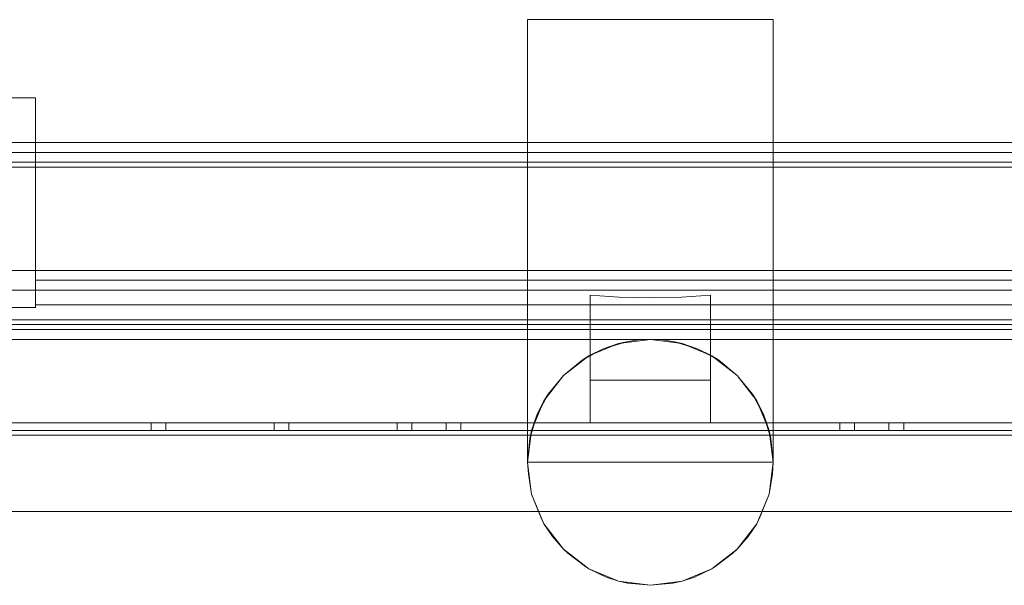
# Model space of a CAD drawing. Extents: x -132 to 668, y -61 to 533.
# Tile 238 of 256: x 498.65 to 508.66, y 382.41 to 388.16. Entities that reach past the tile are written whole.
import ezdxf

# ---------------------------------------------------------------- set-up
doc = ezdxf.new("R2010")
doc.units = 0
doc.layers.get('0').update_dxf_attribs({"lineweight": 5})
doc.layers.add('Tece_Sanitärmodul', color=7, linetype='Continuous', lineweight=5)

# ---------------------------------------------------------------- blocks, each defined once
blk = doc.blocks.new('3D-Objekt-A07AMLNY1N', base_point=(492.558, 382.415))
at = {"color": 0, "linetype": 'ByBlock', "lineweight": -2, "ltscale": 0.13}
for p, q in [((503.808, 388.165), (503.851, 388.165)), ((503.808, 386.915), (503.808, 388.165)), ((503.851, 388.165), (503.808, 388.165)), ((503.851, 388.165), (503.976, 388.165)), ((503.976, 388.165), (503.851, 388.165)), ((503.976, 388.165), (504.174, 388.165)), ((504.174, 388.165), (503.976, 388.165)), ((504.174, 388.165), (504.433, 388.165)), ((504.433, 388.165), (504.174, 388.165)), ((504.433, 388.165), (504.735, 388.165)), ((504.735, 388.165), (504.433, 388.165)), ((504.735, 388.165), (505.058, 388.165)), ((505.058, 388.165), (504.735, 388.165)), ((505.058, 388.165), (505.382, 388.165)), ((505.382, 388.165), (505.058, 388.165)), ((505.382, 388.165), (505.683, 388.165)), ((505.683, 388.165), (505.382, 388.165)), ((505.683, 388.165), (505.942, 388.165)), ((505.942, 388.165), (505.683, 388.165)), ((505.942, 388.165), (506.141, 388.165)), ((506.141, 388.165), (505.942, 388.165)), ((506.141, 388.165), (506.266, 388.165)), ((506.266, 388.165), (506.141, 388.165)), ((506.266, 388.165), (506.308, 388.165)), ((506.308, 388.165), (506.266, 388.165)), ((506.308, 388.165), (506.308, 386.915)), ((497.308, 387.37), (498.808, 387.37)), ((497.308, 387.37), (498.808, 387.37)), ((498.808, 387.37), (498.808, 386.915)), ((498.808, 387.37), (498.808, 387.37)), ((498.808, 385.24), (498.808, 387.37)), ((494.058, 386.915), (516.058, 386.915)), ((494.058, 386.915), (516.058, 386.915)), ((494.058, 386.915), (505.058, 386.915)), ((516.058, 386.915), (494.058, 386.915)), ((505.058, 386.915), (494.058, 386.915)), ((505.058, 386.915), (494.058, 386.915)), ((498.808, 386.915), (498.808, 385.24)), ((498.808, 386.665), (498.808, 386.915)), ((498.808, 386.915), (511.308, 386.915)), ((498.808, 386.915), (498.808, 386.915)), ((498.808, 386.665), (498.808, 386.915)), ((498.808, 386.915), (511.308, 386.915)), ((503.808, 384.915), (503.808, 386.915)), ((505.058, 386.915), (516.058, 386.915)), ((516.058, 386.915), (505.058, 386.915)), ((516.058, 386.915), (505.058, 386.915)), ((506.308, 386.915), (506.308, 384.915)), ((516.058, 386.815), (494.058, 386.815)), ((505.058, 386.815), (494.058, 386.815)), ((516.058, 386.815), (505.058, 386.815)), ((516.058, 386.715), (494.058, 386.715)), ((516.058, 386.715), (494.058, 386.715)), ((516.058, 386.665), (494.058, 386.665)), ((516.058, 386.665), (494.058, 386.665)), ((511.308, 386.665), (498.808, 386.665)), ((498.808, 385.515), (498.808, 386.665)), ((498.808, 386.665), (511.308, 386.665)), ((498.808, 385.515), (498.808, 386.665)), ((498.808, 386.665), (498.808, 386.665)), ((498.808, 386.665), (498.808, 386.665)), ((511.308, 386.665), (498.808, 386.665)), ((511.308, 386.665), (498.808, 386.665)), ((516.058, 385.615), (494.058, 385.615)), ((516.058, 385.615), (494.058, 385.615)), ((498.808, 385.265), (498.808, 385.515)), ((498.808, 385.515), (511.308, 385.515)), ((511.308, 385.515), (498.808, 385.515)), ((498.808, 385.515), (498.808, 385.515)), ((498.808, 385.265), (498.808, 385.515)), ((498.808, 385.515), (498.808, 385.515)), ((498.808, 385.515), (511.308, 385.515)), ((511.308, 385.515), (498.808, 385.515)), ((516.058, 385.415), (494.058, 385.415)), ((516.058, 385.415), (494.058, 385.415)), ((504.742, 385.344), (504.446, 385.364)), ((504.446, 385.364), (504.446, 384.065)), ((504.446, 384.915), (504.446, 385.364)), ((505.058, 385.337), (504.742, 385.344)), ((505.375, 385.344), (505.058, 385.337)), ((505.671, 385.364), (505.375, 385.344)), ((505.671, 384.065), (505.671, 385.364)), ((505.671, 385.364), (505.671, 384.915)), ((498.808, 385.24), (497.308, 385.24)), ((498.808, 385.24), (497.308, 385.24)), ((511.308, 385.265), (498.808, 385.265)), ((498.808, 385.265), (498.808, 385.265)), ((498.808, 385.265), (511.308, 385.265)), ((498.808, 385.24), (498.808, 385.24)), ((505.058, 385.115), (494.058, 385.115)), ((494.058, 385.065), (505.058, 385.065)), ((516.058, 385.115), (505.058, 385.115)), ((505.058, 385.065), (516.058, 385.065)), ((505.058, 385.015), (494.058, 385.015)), ((505.058, 385.015), (494.058, 385.015)), ((516.058, 385.015), (505.058, 385.015)), ((516.058, 385.015), (505.058, 385.015)), ((516.058, 384.915), (494.058, 384.915)), ((505.058, 384.915), (494.058, 384.915)), ((516.058, 384.915), (494.058, 384.915)), ((505.058, 384.915), (494.058, 384.915)), ((503.808, 384.065), (503.808, 384.915)), ((504.735, 384.872), (504.433, 384.747)), ((504.446, 384.5), (504.446, 384.915)), ((504.814, 384.891), (504.58, 384.819)), ((504.58, 384.819), (504.735, 384.872)), ((505.058, 384.915), (504.735, 384.872)), ((504.735, 384.872), (504.814, 384.891)), ((504.936, 384.909), (504.814, 384.891)), ((505.058, 384.915), (504.936, 384.909)), ((516.058, 384.915), (505.058, 384.915)), ((516.058, 384.915), (505.058, 384.915)), ((505.382, 384.872), (505.058, 384.915)), ((505.181, 384.909), (505.058, 384.915)), ((505.302, 384.891), (505.181, 384.909)), ((505.302, 384.891), (505.382, 384.872)), ((505.537, 384.819), (505.302, 384.891)), ((505.382, 384.872), (505.537, 384.819)), ((505.683, 384.747), (505.382, 384.872)), ((505.671, 384.915), (505.671, 384.5)), ((506.308, 384.915), (506.308, 384.065)), ((504.433, 384.747), (504.174, 384.548)), ((504.58, 384.819), (504.364, 384.704)), ((504.364, 384.704), (504.433, 384.747)), ((504.433, 384.747), (504.58, 384.819)), ((505.753, 384.704), (505.537, 384.819)), ((505.537, 384.819), (505.683, 384.747)), ((505.683, 384.747), (505.753, 384.704)), ((505.942, 384.548), (505.683, 384.747)), ((504.364, 384.704), (504.174, 384.548)), ((505.942, 384.548), (505.753, 384.704)), ((504.174, 384.548), (503.976, 384.29)), ((504.174, 384.548), (504.019, 384.359)), ((506.141, 384.29), (505.942, 384.548)), ((506.098, 384.359), (505.942, 384.548)), ((505.671, 384.5), (504.446, 384.5)), ((504.446, 384.065), (504.446, 384.5)), ((505.671, 384.5), (505.671, 384.065)), ((504.019, 384.359), (503.903, 384.143)), ((503.976, 384.29), (504.019, 384.359)), ((506.098, 384.359), (506.141, 384.29)), ((506.213, 384.143), (506.098, 384.359)), ((503.976, 384.29), (503.851, 383.988)), ((503.903, 384.143), (503.976, 384.29)), ((506.141, 384.29), (506.213, 384.143)), ((506.266, 383.988), (506.141, 384.29)), ((503.903, 384.143), (503.832, 383.908)), ((503.851, 383.988), (503.903, 384.143)), ((506.284, 383.908), (506.213, 384.143)), ((506.213, 384.143), (506.266, 383.988)), ((494.308, 384.065), (504.446, 384.065)), ((504.446, 384.065), (494.308, 384.065)), ((499.983, 384.065), (499.985, 384.065)), ((499.983, 383.99), (499.983, 384.065)), ((499.985, 384.065), (499.983, 384.065)), ((499.985, 384.065), (499.989, 384.065)), ((499.989, 384.065), (499.985, 384.065)), ((499.989, 384.065), (499.996, 384.065)), ((499.996, 384.065), (499.989, 384.065)), ((499.996, 384.065), (500.005, 384.065)), ((500.005, 384.065), (499.996, 384.065)), ((500.005, 384.065), (500.017, 384.065)), ((500.017, 384.065), (500.005, 384.065)), ((500.017, 384.065), (500.03, 384.065)), ((500.03, 384.065), (500.017, 384.065)), ((500.03, 384.065), (500.044, 384.065)), ((500.044, 384.065), (500.03, 384.065)), ((500.044, 384.065), (500.058, 384.065)), ((500.058, 384.065), (500.044, 384.065)), ((500.058, 384.065), (500.073, 384.065)), ((500.073, 384.065), (500.058, 384.065)), ((500.073, 384.065), (500.087, 384.065)), ((500.087, 384.065), (500.073, 384.065)), ((500.087, 384.065), (500.1, 384.065)), ((500.1, 384.065), (500.087, 384.065)), ((500.1, 384.065), (500.111, 384.065)), ((500.111, 384.065), (500.1, 384.065)), ((500.111, 384.065), (500.121, 384.065)), ((500.121, 384.065), (500.111, 384.065)), ((500.121, 384.065), (500.128, 384.065)), ((500.128, 384.065), (500.121, 384.065)), ((500.128, 384.065), (500.132, 384.065)), ((500.132, 384.065), (500.128, 384.065)), ((500.132, 384.065), (500.133, 384.065)), ((500.133, 384.065), (500.132, 384.065)), ((500.133, 384.065), (500.133, 383.99)), ((501.233, 384.065), (501.235, 384.065)), ((501.233, 383.99), (501.233, 384.065)), ((501.235, 384.065), (501.233, 384.065)), ((501.235, 384.065), (501.239, 384.065)), ((501.239, 384.065), (501.235, 384.065)), ((501.239, 384.065), (501.246, 384.065)), ((501.246, 384.065), (501.239, 384.065)), ((501.246, 384.065), (501.255, 384.065)), ((501.255, 384.065), (501.246, 384.065)), ((501.255, 384.065), (501.267, 384.065)), ((501.267, 384.065), (501.255, 384.065)), ((501.267, 384.065), (501.28, 384.065)), ((501.28, 384.065), (501.267, 384.065)), ((501.28, 384.065), (501.294, 384.065)), ((501.294, 384.065), (501.28, 384.065)), ((501.294, 384.065), (501.308, 384.065)), ((501.308, 384.065), (501.294, 384.065)), ((501.308, 384.065), (501.323, 384.065)), ((501.323, 384.065), (501.308, 384.065)), ((501.323, 384.065), (501.337, 384.065)), ((501.337, 384.065), (501.323, 384.065)), ((501.337, 384.065), (501.35, 384.065)), ((501.35, 384.065), (501.337, 384.065)), ((501.35, 384.065), (501.361, 384.065)), ((501.361, 384.065), (501.35, 384.065)), ((501.361, 384.065), (501.371, 384.065)), ((501.371, 384.065), (501.361, 384.065)), ((501.371, 384.065), (501.378, 384.065)), ((501.378, 384.065), (501.371, 384.065)), ((501.378, 384.065), (501.382, 384.065)), ((501.382, 384.065), (501.378, 384.065)), ((501.382, 384.065), (501.383, 384.065)), ((501.383, 384.065), (501.382, 384.065)), ((501.383, 384.065), (501.383, 383.99)), ((502.483, 384.065), (502.485, 384.065)), ((502.483, 383.99), (502.483, 384.065)), ((502.485, 384.065), (502.483, 384.065)), ((502.485, 384.065), (502.489, 384.065)), ((502.489, 384.065), (502.485, 384.065)), ((502.489, 384.065), (502.496, 384.065)), ((502.496, 384.065), (502.489, 384.065)), ((502.496, 384.065), (502.505, 384.065)), ((502.505, 384.065), (502.496, 384.065)), ((502.505, 384.065), (502.517, 384.065)), ((502.517, 384.065), (502.505, 384.065)), ((502.517, 384.065), (502.53, 384.065)), ((502.53, 384.065), (502.517, 384.065)), ((502.53, 384.065), (502.544, 384.065)), ((502.544, 384.065), (502.53, 384.065)), ((502.544, 384.065), (502.558, 384.065)), ((502.558, 384.065), (502.544, 384.065)), ((502.558, 384.065), (502.573, 384.065)), ((502.573, 384.065), (502.558, 384.065)), ((502.573, 384.065), (502.587, 384.065)), ((502.587, 384.065), (502.573, 384.065)), ((502.587, 384.065), (502.6, 384.065)), ((502.6, 384.065), (502.587, 384.065)), ((502.6, 384.065), (502.611, 384.065)), ((502.611, 384.065), (502.6, 384.065)), ((502.611, 384.065), (502.621, 384.065)), ((502.621, 384.065), (502.611, 384.065)), ((502.621, 384.065), (502.628, 384.065)), ((502.628, 384.065), (502.621, 384.065)), ((502.628, 384.065), (502.632, 384.065)), ((502.632, 384.065), (502.628, 384.065)), ((502.632, 384.065), (502.633, 384.065)), ((502.633, 384.065), (502.632, 384.065)), ((502.633, 384.065), (502.633, 383.99)), ((502.983, 384.065), (502.985, 384.065)), ((502.983, 383.99), (502.983, 384.065)), ((502.985, 384.065), (502.983, 384.065)), ((502.985, 384.065), (502.989, 384.065)), ((502.989, 384.065), (502.985, 384.065)), ((502.989, 384.065), (502.996, 384.065)), ((502.996, 384.065), (502.989, 384.065)), ((502.996, 384.065), (503.005, 384.065)), ((503.005, 384.065), (502.996, 384.065)), ((503.005, 384.065), (503.017, 384.065)), ((503.017, 384.065), (503.005, 384.065)), ((503.017, 384.065), (503.03, 384.065)), ((503.03, 384.065), (503.017, 384.065)), ((503.03, 384.065), (503.044, 384.065)), ((503.044, 384.065), (503.03, 384.065)), ((503.044, 384.065), (503.058, 384.065)), ((503.058, 384.065), (503.044, 384.065)), ((503.058, 384.065), (503.073, 384.065)), ((503.073, 384.065), (503.058, 384.065)), ((503.073, 384.065), (503.087, 384.065)), ((503.087, 384.065), (503.073, 384.065)), ((503.087, 384.065), (503.1, 384.065)), ((503.1, 384.065), (503.087, 384.065)), ((503.1, 384.065), (503.111, 384.065)), ((503.111, 384.065), (503.1, 384.065)), ((503.111, 384.065), (503.121, 384.065)), ((503.121, 384.065), (503.111, 384.065)), ((503.121, 384.065), (503.128, 384.065)), ((503.128, 384.065), (503.121, 384.065)), ((503.128, 384.065), (503.132, 384.065)), ((503.132, 384.065), (503.128, 384.065)), ((503.132, 384.065), (503.133, 384.065)), ((503.133, 384.065), (503.132, 384.065)), ((503.133, 384.065), (503.133, 383.99)), ((503.808, 383.665), (503.808, 384.065)), ((504.446, 384.065), (504.742, 384.065)), ((505.058, 384.065), (504.446, 384.065)), ((504.446, 384.065), (505.058, 384.065)), ((504.446, 384.065), (504.446, 384.065)), ((504.446, 384.065), (504.446, 384.065)), ((504.446, 384.065), (504.446, 384.065)), ((504.446, 384.065), (505.671, 384.065)), ((504.742, 384.065), (505.058, 384.065)), ((505.058, 384.065), (505.375, 384.065)), ((505.671, 384.065), (505.058, 384.065)), ((505.058, 384.065), (505.671, 384.065)), ((505.375, 384.065), (505.671, 384.065)), ((505.671, 384.065), (515.808, 384.065)), ((505.671, 384.065), (505.671, 384.065)), ((505.671, 384.065), (505.671, 384.065)), ((505.671, 384.065), (505.671, 384.065)), ((515.808, 384.065), (505.671, 384.065)), ((506.308, 384.065), (506.308, 383.665)), ((506.983, 384.065), (506.985, 384.065)), ((506.983, 383.99), (506.983, 384.065)), ((506.985, 384.065), (506.983, 384.065)), ((506.985, 384.065), (506.989, 384.065)), ((506.989, 384.065), (506.985, 384.065)), ((506.989, 384.065), (506.996, 384.065)), ((506.996, 384.065), (506.989, 384.065)), ((506.996, 384.065), (507.005, 384.065)), ((507.005, 384.065), (506.996, 384.065)), ((507.005, 384.065), (507.017, 384.065)), ((507.017, 384.065), (507.005, 384.065)), ((507.017, 384.065), (507.03, 384.065)), ((507.03, 384.065), (507.017, 384.065)), ((507.03, 384.065), (507.044, 384.065)), ((507.044, 384.065), (507.03, 384.065)), ((507.044, 384.065), (507.058, 384.065)), ((507.058, 384.065), (507.044, 384.065)), ((507.058, 384.065), (507.073, 384.065)), ((507.073, 384.065), (507.058, 384.065)), ((507.073, 384.065), (507.087, 384.065)), ((507.087, 384.065), (507.073, 384.065)), ((507.087, 384.065), (507.1, 384.065)), ((507.1, 384.065), (507.087, 384.065)), ((507.1, 384.065), (507.111, 384.065)), ((507.111, 384.065), (507.1, 384.065)), ((507.111, 384.065), (507.121, 384.065)), ((507.121, 384.065), (507.111, 384.065)), ((507.121, 384.065), (507.128, 384.065)), ((507.128, 384.065), (507.121, 384.065)), ((507.128, 384.065), (507.132, 384.065)), ((507.132, 384.065), (507.128, 384.065)), ((507.132, 384.065), (507.133, 384.065)), ((507.133, 384.065), (507.132, 384.065)), ((507.133, 384.065), (507.133, 383.99)), ((507.483, 384.065), (507.485, 384.065)), ((507.483, 383.99), (507.483, 384.065)), ((507.485, 384.065), (507.483, 384.065)), ((507.485, 384.065), (507.489, 384.065)), ((507.489, 384.065), (507.485, 384.065)), ((507.489, 384.065), (507.496, 384.065)), ((507.496, 384.065), (507.489, 384.065)), ((507.496, 384.065), (507.505, 384.065)), ((507.505, 384.065), (507.496, 384.065)), ((507.505, 384.065), (507.517, 384.065)), ((507.517, 384.065), (507.505, 384.065)), ((507.517, 384.065), (507.53, 384.065)), ((507.53, 384.065), (507.517, 384.065)), ((507.53, 384.065), (507.544, 384.065)), ((507.544, 384.065), (507.53, 384.065)), ((507.544, 384.065), (507.558, 384.065)), ((507.558, 384.065), (507.544, 384.065)), ((507.558, 384.065), (507.573, 384.065)), ((507.573, 384.065), (507.558, 384.065)), ((507.573, 384.065), (507.587, 384.065)), ((507.587, 384.065), (507.573, 384.065)), ((507.587, 384.065), (507.6, 384.065)), ((507.6, 384.065), (507.587, 384.065)), ((507.6, 384.065), (507.611, 384.065)), ((507.611, 384.065), (507.6, 384.065)), ((507.611, 384.065), (507.621, 384.065)), ((507.621, 384.065), (507.611, 384.065)), ((507.621, 384.065), (507.628, 384.065)), ((507.628, 384.065), (507.621, 384.065)), ((507.628, 384.065), (507.632, 384.065)), ((507.632, 384.065), (507.628, 384.065)), ((507.632, 384.065), (507.633, 384.065)), ((507.633, 384.065), (507.632, 384.065)), ((507.633, 384.065), (507.633, 383.99)), ((494.308, 383.99), (505.058, 383.99)), ((505.058, 383.99), (494.308, 383.99)), ((505.058, 383.94), (494.308, 383.94)), ((515.808, 383.94), (494.308, 383.94)), ((505.058, 383.94), (494.308, 383.94)), ((504.446, 383.94), (494.308, 383.94)), ((499.985, 383.99), (499.983, 383.99)), ((499.983, 383.99), (499.985, 383.99)), ((499.989, 383.99), (499.985, 383.99)), ((499.985, 383.99), (499.989, 383.99)), ((499.996, 383.99), (499.989, 383.99)), ((499.989, 383.99), (499.996, 383.99)), ((500.005, 383.99), (499.996, 383.99)), ((499.996, 383.99), (500.005, 383.99)), ((500.017, 383.99), (500.005, 383.99)), ((500.005, 383.99), (500.017, 383.99)), ((500.03, 383.99), (500.017, 383.99)), ((500.017, 383.99), (500.03, 383.99)), ((500.044, 383.99), (500.03, 383.99)), ((500.03, 383.99), (500.044, 383.99)), ((500.058, 383.99), (500.044, 383.99)), ((500.044, 383.99), (500.058, 383.99)), ((500.073, 383.99), (500.058, 383.99)), ((500.058, 383.99), (500.073, 383.99)), ((500.087, 383.99), (500.073, 383.99)), ((500.073, 383.99), (500.087, 383.99)), ((500.1, 383.99), (500.087, 383.99)), ((500.087, 383.99), (500.1, 383.99)), ((500.111, 383.99), (500.1, 383.99)), ((500.1, 383.99), (500.111, 383.99)), ((500.121, 383.99), (500.111, 383.99)), ((500.111, 383.99), (500.121, 383.99)), ((500.128, 383.99), (500.121, 383.99)), ((500.121, 383.99), (500.128, 383.99)), ((500.132, 383.99), (500.128, 383.99)), ((500.128, 383.99), (500.132, 383.99)), ((500.133, 383.99), (500.132, 383.99)), ((500.132, 383.99), (500.133, 383.99)), ((501.235, 383.99), (501.233, 383.99)), ((501.233, 383.99), (501.235, 383.99)), ((501.239, 383.99), (501.235, 383.99)), ((501.235, 383.99), (501.239, 383.99)), ((501.246, 383.99), (501.239, 383.99)), ((501.239, 383.99), (501.246, 383.99)), ((501.255, 383.99), (501.246, 383.99)), ((501.246, 383.99), (501.255, 383.99)), ((501.267, 383.99), (501.255, 383.99)), ((501.255, 383.99), (501.267, 383.99)), ((501.28, 383.99), (501.267, 383.99)), ((501.267, 383.99), (501.28, 383.99)), ((501.294, 383.99), (501.28, 383.99)), ((501.28, 383.99), (501.294, 383.99)), ((501.308, 383.99), (501.294, 383.99)), ((501.294, 383.99), (501.308, 383.99)), ((501.323, 383.99), (501.308, 383.99)), ((501.308, 383.99), (501.323, 383.99)), ((501.337, 383.99), (501.323, 383.99)), ((501.323, 383.99), (501.337, 383.99)), ((501.35, 383.99), (501.337, 383.99)), ((501.337, 383.99), (501.35, 383.99)), ((501.361, 383.99), (501.35, 383.99)), ((501.35, 383.99), (501.361, 383.99)), ((501.371, 383.99), (501.361, 383.99)), ((501.361, 383.99), (501.371, 383.99)), ((501.378, 383.99), (501.371, 383.99)), ((501.371, 383.99), (501.378, 383.99)), ((501.382, 383.99), (501.378, 383.99)), ((501.378, 383.99), (501.382, 383.99)), ((501.383, 383.99), (501.382, 383.99)), ((501.382, 383.99), (501.383, 383.99)), ((502.485, 383.99), (502.483, 383.99)), ((502.483, 383.99), (502.485, 383.99)), ((502.489, 383.99), (502.485, 383.99)), ((502.485, 383.99), (502.489, 383.99)), ((502.496, 383.99), (502.489, 383.99)), ((502.489, 383.99), (502.496, 383.99)), ((502.505, 383.99), (502.496, 383.99)), ((502.496, 383.99), (502.505, 383.99)), ((502.517, 383.99), (502.505, 383.99)), ((502.505, 383.99), (502.517, 383.99)), ((502.53, 383.99), (502.517, 383.99)), ((502.517, 383.99), (502.53, 383.99)), ((502.544, 383.99), (502.53, 383.99)), ((502.53, 383.99), (502.544, 383.99)), ((502.558, 383.99), (502.544, 383.99)), ((502.544, 383.99), (502.558, 383.99)), ((502.573, 383.99), (502.558, 383.99)), ((502.558, 383.99), (502.573, 383.99)), ((502.587, 383.99), (502.573, 383.99)), ((502.573, 383.99), (502.587, 383.99)), ((502.6, 383.99), (502.587, 383.99)), ((502.587, 383.99), (502.6, 383.99)), ((502.611, 383.99), (502.6, 383.99)), ((502.6, 383.99), (502.611, 383.99)), ((502.621, 383.99), (502.611, 383.99)), ((502.611, 383.99), (502.621, 383.99)), ((502.628, 383.99), (502.621, 383.99)), ((502.621, 383.99), (502.628, 383.99)), ((502.632, 383.99), (502.628, 383.99)), ((502.628, 383.99), (502.632, 383.99)), ((502.633, 383.99), (502.632, 383.99)), ((502.632, 383.99), (502.633, 383.99)), ((502.985, 383.99), (502.983, 383.99)), ((502.983, 383.99), (502.985, 383.99)), ((502.989, 383.99), (502.985, 383.99)), ((502.985, 383.99), (502.989, 383.99)), ((502.996, 383.99), (502.989, 383.99)), ((502.989, 383.99), (502.996, 383.99)), ((503.005, 383.99), (502.996, 383.99)), ((502.996, 383.99), (503.005, 383.99)), ((503.017, 383.99), (503.005, 383.99)), ((503.005, 383.99), (503.017, 383.99)), ((503.03, 383.99), (503.017, 383.99)), ((503.017, 383.99), (503.03, 383.99)), ((503.044, 383.99), (503.03, 383.99)), ((503.03, 383.99), (503.044, 383.99)), ((503.058, 383.99), (503.044, 383.99)), ((503.044, 383.99), (503.058, 383.99)), ((503.073, 383.99), (503.058, 383.99)), ((503.058, 383.99), (503.073, 383.99)), ((503.087, 383.99), (503.073, 383.99)), ((503.073, 383.99), (503.087, 383.99)), ((503.1, 383.99), (503.087, 383.99)), ((503.087, 383.99), (503.1, 383.99)), ((503.111, 383.99), (503.1, 383.99)), ((503.1, 383.99), (503.111, 383.99)), ((503.121, 383.99), (503.111, 383.99)), ((503.111, 383.99), (503.121, 383.99)), ((503.128, 383.99), (503.121, 383.99)), ((503.121, 383.99), (503.128, 383.99)), ((503.132, 383.99), (503.128, 383.99)), ((503.128, 383.99), (503.132, 383.99)), ((503.133, 383.99), (503.132, 383.99)), ((503.132, 383.99), (503.133, 383.99)), ((503.851, 383.988), (503.808, 383.665)), ((503.832, 383.908), (503.851, 383.988)), ((515.808, 383.94), (504.446, 383.94)), ((505.058, 383.99), (515.808, 383.99)), ((515.808, 383.99), (505.058, 383.99)), ((515.808, 383.94), (505.058, 383.94)), ((515.808, 383.94), (505.058, 383.94)), ((506.266, 383.988), (506.284, 383.908)), ((506.308, 383.665), (506.266, 383.988)), ((506.985, 383.99), (506.983, 383.99)), ((506.983, 383.99), (506.985, 383.99)), ((506.989, 383.99), (506.985, 383.99)), ((506.985, 383.99), (506.989, 383.99)), ((506.996, 383.99), (506.989, 383.99)), ((506.989, 383.99), (506.996, 383.99)), ((507.005, 383.99), (506.996, 383.99)), ((506.996, 383.99), (507.005, 383.99)), ((507.017, 383.99), (507.005, 383.99)), ((507.005, 383.99), (507.017, 383.99)), ((507.03, 383.99), (507.017, 383.99)), ((507.017, 383.99), (507.03, 383.99)), ((507.044, 383.99), (507.03, 383.99)), ((507.03, 383.99), (507.044, 383.99)), ((507.058, 383.99), (507.044, 383.99)), ((507.044, 383.99), (507.058, 383.99)), ((507.073, 383.99), (507.058, 383.99)), ((507.058, 383.99), (507.073, 383.99)), ((507.087, 383.99), (507.073, 383.99)), ((507.073, 383.99), (507.087, 383.99)), ((507.1, 383.99), (507.087, 383.99)), ((507.087, 383.99), (507.1, 383.99)), ((507.111, 383.99), (507.1, 383.99)), ((507.1, 383.99), (507.111, 383.99)), ((507.121, 383.99), (507.111, 383.99)), ((507.111, 383.99), (507.121, 383.99)), ((507.128, 383.99), (507.121, 383.99)), ((507.121, 383.99), (507.128, 383.99)), ((507.132, 383.99), (507.128, 383.99)), ((507.128, 383.99), (507.132, 383.99)), ((507.133, 383.99), (507.132, 383.99)), ((507.132, 383.99), (507.133, 383.99)), ((507.485, 383.99), (507.483, 383.99)), ((507.483, 383.99), (507.485, 383.99)), ((507.489, 383.99), (507.485, 383.99)), ((507.485, 383.99), (507.489, 383.99)), ((507.496, 383.99), (507.489, 383.99)), ((507.489, 383.99), (507.496, 383.99)), ((507.505, 383.99), (507.496, 383.99)), ((507.496, 383.99), (507.505, 383.99)), ((507.517, 383.99), (507.505, 383.99)), ((507.505, 383.99), (507.517, 383.99)), ((507.53, 383.99), (507.517, 383.99)), ((507.517, 383.99), (507.53, 383.99)), ((507.544, 383.99), (507.53, 383.99)), ((507.53, 383.99), (507.544, 383.99)), ((507.558, 383.99), (507.544, 383.99)), ((507.544, 383.99), (507.558, 383.99)), ((507.573, 383.99), (507.558, 383.99)), ((507.558, 383.99), (507.573, 383.99)), ((507.587, 383.99), (507.573, 383.99)), ((507.573, 383.99), (507.587, 383.99)), ((507.6, 383.99), (507.587, 383.99)), ((507.587, 383.99), (507.6, 383.99)), ((507.611, 383.99), (507.6, 383.99)), ((507.6, 383.99), (507.611, 383.99)), ((507.621, 383.99), (507.611, 383.99)), ((507.611, 383.99), (507.621, 383.99)), ((507.628, 383.99), (507.621, 383.99)), ((507.621, 383.99), (507.628, 383.99)), ((507.632, 383.99), (507.628, 383.99)), ((507.628, 383.99), (507.632, 383.99)), ((507.633, 383.99), (507.632, 383.99)), ((507.632, 383.99), (507.633, 383.99)), ((503.832, 383.908), (503.808, 383.665)), ((506.308, 383.665), (506.284, 383.908)), ((503.819, 383.549), (503.808, 383.665)), ((503.808, 383.665), (503.851, 383.665)), ((503.808, 383.665), (503.851, 383.341)), ((503.808, 383.665), (503.851, 383.341)), ((503.851, 383.665), (503.976, 383.665)), ((503.976, 383.665), (504.174, 383.665)), ((504.174, 383.665), (504.433, 383.665)), ((504.433, 383.665), (504.735, 383.665)), ((504.735, 383.665), (505.058, 383.665)), ((505.058, 383.665), (505.382, 383.665)), ((505.382, 383.665), (505.683, 383.665)), ((505.683, 383.665), (505.942, 383.665)), ((505.942, 383.665), (506.141, 383.665)), ((506.141, 383.665), (506.266, 383.665)), ((506.266, 383.665), (506.308, 383.665)), ((506.266, 383.341), (506.308, 383.665)), ((506.266, 383.341), (506.308, 383.665)), ((506.308, 383.665), (506.298, 383.549)), ((503.851, 383.341), (503.819, 383.549)), ((506.298, 383.549), (506.266, 383.341)), ((503.921, 383.165), (503.851, 383.341)), ((503.851, 383.341), (503.976, 383.04)), ((503.851, 383.341), (503.976, 383.04)), ((506.141, 383.04), (506.266, 383.341)), ((506.141, 383.04), (506.266, 383.341)), ((506.266, 383.341), (506.195, 383.165)), ((505.058, 383.165), (494.308, 383.165)), ((505.058, 383.165), (494.308, 383.165)), ((494.308, 383.165), (505.058, 383.165)), ((505.058, 383.165), (494.308, 383.165)), ((503.944, 383.107), (503.921, 383.165)), ((515.808, 383.165), (505.058, 383.165)), ((515.808, 383.165), (505.058, 383.165)), ((505.058, 383.165), (515.808, 383.165)), ((515.808, 383.165), (505.058, 383.165)), ((506.195, 383.165), (506.172, 383.107)), ((503.976, 383.04), (503.944, 383.107)), ((504.065, 382.911), (503.976, 383.04)), ((503.976, 383.04), (504.174, 382.781)), ((503.976, 383.04), (504.174, 382.781)), ((505.942, 382.781), (506.141, 383.04)), ((505.942, 382.781), (506.141, 383.04)), ((506.141, 383.04), (506.052, 382.911)), ((506.172, 383.107), (506.141, 383.04)), ((504.174, 382.781), (504.065, 382.911)), ((506.052, 382.911), (505.942, 382.781)), ((504.22, 382.741), (504.174, 382.781)), ((504.174, 382.781), (504.433, 382.582)), ((504.174, 382.781), (504.433, 382.582)), ((504.403, 382.602), (504.22, 382.741)), ((505.683, 382.582), (505.942, 382.781)), ((505.683, 382.582), (505.942, 382.781)), ((505.897, 382.741), (505.713, 382.602)), ((505.942, 382.781), (505.897, 382.741)), ((504.433, 382.582), (504.403, 382.602)), ((504.609, 382.499), (504.433, 382.582)), ((504.433, 382.582), (504.735, 382.457)), ((504.433, 382.582), (504.735, 382.457)), ((505.382, 382.457), (505.683, 382.582)), ((505.382, 382.457), (505.683, 382.582)), ((505.683, 382.582), (505.508, 382.499)), ((505.713, 382.602), (505.683, 382.582)), ((504.735, 382.457), (504.609, 382.499)), ((504.83, 382.436), (504.735, 382.457)), ((504.735, 382.457), (505.058, 382.415)), ((504.735, 382.457), (505.058, 382.415)), ((505.058, 382.415), (504.83, 382.436)), ((505.058, 382.415), (505.382, 382.457)), ((505.058, 382.415), (505.382, 382.457)), ((505.287, 382.436), (505.058, 382.415)), ((505.382, 382.457), (505.287, 382.436)), ((505.508, 382.499), (505.382, 382.457))]:
    blk.add_line(p, q, dxfattribs=at)

msp = doc.modelspace()

# ---------------------------------------------------------------- block references
at = {"layer": 'Tece_Sanitärmodul', "ltscale": 0.13}
msp.add_blockref('3D-Objekt-A07AMLNY1N', (492.558, 382.415), dxfattribs=at)

doc.saveas('drawing.dxf')
